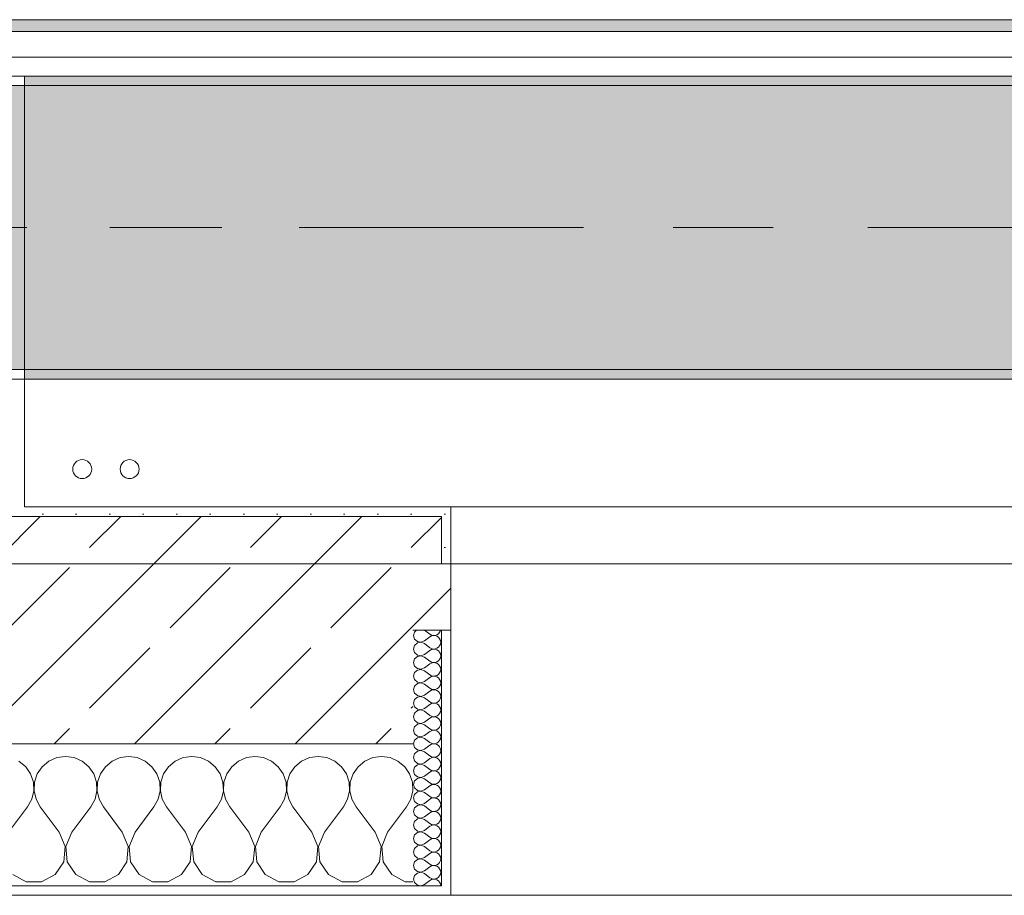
# Model space of a CAD drawing. Header units: metres. Extents: x -3.6 to 84.5, y -11 to 16.8.
# Tile 85 of 256: x 22.3 to 23.3, y -0.2 to 0.8. Entities that reach past the tile are written whole.
import ezdxf

# ---------------------------------------------------------------- set-up
doc = ezdxf.new("R2010")
doc.units = ezdxf.units.M
doc.header["$MEASUREMENT"] = 0
doc.linetypes.add('Achse', pattern=[0.2, 0.1, -0.05, 0, -0.05])
doc.linetypes.add('Strichlinie doppelt', pattern=[0.546806, 0.264583, -0.105833, 0.070556, -0.105833])
for name, color, linetype in [('451 - Universal.Achsen Raster', 7, 'Continuous'), ('604 - Struktur.Wand Aussen', 7, 'Continuous'), ('607 - Struktur.Stütze', 7, 'Continuous'), ('608 - Struktur.Träger', 7, 'Continuous'), ('653 - Abdeckung.TB Verkofferung', 7, 'Continuous'), ('801 - HKLSE.Heizung_ Klima_ Lüftung', 7, 'Continuous')]:
    doc.layers.add(name, color=color, linetype=linetype)
pattern_1 = [(45, (0, 0), (-0.01767767, 0.01767767), [0, -0.025])]
pattern_2 = [(0, (0, 0), (0, 0.08660254), [0, -0.05]), (0, (0.025, 0.0433), (0, 0.08660254), [0, -0.05])]
pattern_3 = [(45, (0, 0), (-0.08485281, 0.08485281), []), (45, (-0.04243, 0.04243), (-0.08485281, 0.08485281), [0.09, -0.03])]

# ---------------------------------------------------------------- blocks, each defined once
blk = doc.blocks.new('*X91')
at = {"layer": '604 - Struktur.Wand Aussen', "color": 7, "linetype": 'Continuous', "lineweight": 5}
for p, q in [((22.3242, -0.0096), (22.3158, -0.0133)), ((22.3333, -0.0083), (22.3242, -0.0096)), ((22.3424, -0.0096), (22.3333, -0.0083)), ((22.3509, -0.0133), (22.3424, -0.0096)), ((22.3909, -0.0096), (22.3825, -0.0133)), ((22.4, -0.0083), (22.3909, -0.0096)), ((22.4091, -0.0096), (22.4, -0.0083)), ((22.4175, -0.0133), (22.4091, -0.0096)), ((22.4576, -0.0096), (22.4491, -0.0133)), ((22.4667, -0.0083), (22.4576, -0.0096)), ((22.4758, -0.0096), (22.4667, -0.0083)), ((22.4842, -0.0133), (22.4758, -0.0096)), ((22.5242, -0.0096), (22.5158, -0.0133)), ((22.5333, -0.0083), (22.5242, -0.0096)), ((22.5424, -0.0096), (22.5333, -0.0083)), ((22.5509, -0.0133), (22.5424, -0.0096)), ((22.5909, -0.0096), (22.5825, -0.0133)), ((22.6, -0.0083), (22.5909, -0.0096)), ((22.6091, -0.0096), (22.6, -0.0083)), ((22.6175, -0.0133), (22.6091, -0.0096)), ((22.6576, -0.0096), (22.6491, -0.0133)), ((22.6667, -0.0083), (22.6576, -0.0096)), ((22.6758, -0.0096), (22.6667, -0.0083)), ((22.6842, -0.0133), (22.6758, -0.0096)), ((22.2913, -0.0192), (22.2842, -0.0133)), ((22.2965, -0.0268), (22.2913, -0.0192)), ((22.3087, -0.0192), (22.3035, -0.0268)), ((22.3158, -0.0133), (22.3087, -0.0192)), ((22.3579, -0.0192), (22.3509, -0.0133)), ((22.3631, -0.0268), (22.3579, -0.0192)), ((22.3754, -0.0192), (22.3702, -0.0268)), ((22.3825, -0.0133), (22.3754, -0.0192)), ((22.4246, -0.0192), (22.4175, -0.0133)), ((22.4298, -0.0268), (22.4246, -0.0192)), ((22.4421, -0.0192), (22.4369, -0.0268)), ((22.4491, -0.0133), (22.4421, -0.0192)), ((22.4913, -0.0192), (22.4842, -0.0133)), ((22.4965, -0.0268), (22.4913, -0.0192)), ((22.5087, -0.0192), (22.5035, -0.0268)), ((22.5158, -0.0133), (22.5087, -0.0192)), ((22.5579, -0.0192), (22.5509, -0.0133)), ((22.5631, -0.0268), (22.5579, -0.0192)), ((22.5754, -0.0192), (22.5702, -0.0268)), ((22.5825, -0.0133), (22.5754, -0.0192)), ((22.6246, -0.0192), (22.6175, -0.0133)), ((22.6298, -0.0268), (22.6246, -0.0192)), ((22.6421, -0.0192), (22.6369, -0.0268)), ((22.6491, -0.0133), (22.6421, -0.0192)), ((22.6913, -0.0192), (22.6842, -0.0133)), ((22.6965, -0.0268), (22.6913, -0.0192)), ((22.2994, -0.0355), (22.2965, -0.0268)), ((22.3035, -0.0268), (22.3006, -0.0355)), ((22.3661, -0.0355), (22.3631, -0.0268)), ((22.3702, -0.0268), (22.3672, -0.0355)), ((22.4328, -0.0355), (22.4298, -0.0268)), ((22.4369, -0.0268), (22.4339, -0.0355)), ((22.4994, -0.0355), (22.4965, -0.0268)), ((22.5035, -0.0268), (22.5006, -0.0355)), ((22.5661, -0.0355), (22.5631, -0.0268)), ((22.5702, -0.0268), (22.5672, -0.0355)), ((22.6328, -0.0355), (22.6298, -0.0268)), ((22.6369, -0.0268), (22.6339, -0.0355)), ((22.6994, -0.0355), (22.6965, -0.0268)), ((22.2999, -0.0447), (22.2994, -0.0355)), ((22.3006, -0.0355), (22.3001, -0.0447)), ((22.3665, -0.0447), (22.3661, -0.0355)), ((22.3672, -0.0355), (22.3668, -0.0447)), ((22.4332, -0.0447), (22.4328, -0.0355)), ((22.4339, -0.0355), (22.4335, -0.0447)), ((22.4999, -0.0447), (22.4994, -0.0355)), ((22.5006, -0.0355), (22.5001, -0.0447)), ((22.5665, -0.0447), (22.5661, -0.0355)), ((22.5672, -0.0355), (22.5668, -0.0447)), ((22.6332, -0.0447), (22.6328, -0.0355)), ((22.6339, -0.0355), (22.6335, -0.0447)), ((22.6999, -0.0447), (22.6994, -0.0355)), ((22.2978, -0.0536), (22.2999, -0.0447)), ((22.3001, -0.0447), (22.3022, -0.0536)), ((22.3645, -0.0536), (22.3665, -0.0447)), ((22.3668, -0.0447), (22.3689, -0.0536)), ((22.4311, -0.0536), (22.4332, -0.0447)), ((22.4335, -0.0447), (22.4355, -0.0536)), ((22.4978, -0.0536), (22.4999, -0.0447)), ((22.5001, -0.0447), (22.5022, -0.0536)), ((22.5645, -0.0536), (22.5665, -0.0447)), ((22.5668, -0.0447), (22.5689, -0.0536)), ((22.6311, -0.0536), (22.6332, -0.0447)), ((22.6335, -0.0447), (22.6355, -0.0536)), ((22.6978, -0.0536), (22.6999, -0.0447)), ((22.2733, -0.0883), (22.2933, -0.0617)), ((22.2933, -0.0617), (22.2978, -0.0536)), ((22.3022, -0.0536), (22.3067, -0.0617)), ((22.3267, -0.0883), (22.3067, -0.0617)), ((22.34, -0.0883), (22.36, -0.0617)), ((22.36, -0.0617), (22.3645, -0.0536)), ((22.3689, -0.0536), (22.3733, -0.0617)), ((22.3933, -0.0883), (22.3733, -0.0617)), ((22.4067, -0.0883), (22.4267, -0.0617)), ((22.4267, -0.0617), (22.4311, -0.0536)), ((22.4355, -0.0536), (22.44, -0.0617)), ((22.46, -0.0883), (22.44, -0.0617)), ((22.4733, -0.0883), (22.4933, -0.0617)), ((22.4933, -0.0617), (22.4978, -0.0536)), ((22.5022, -0.0536), (22.5067, -0.0617)), ((22.5267, -0.0883), (22.5067, -0.0617)), ((22.54, -0.0883), (22.56, -0.0617)), ((22.56, -0.0617), (22.5645, -0.0536)), ((22.5689, -0.0536), (22.5733, -0.0617)), ((22.5933, -0.0883), (22.5733, -0.0617)), ((22.6067, -0.0883), (22.6267, -0.0617)), ((22.6267, -0.0617), (22.6311, -0.0536)), ((22.6355, -0.0536), (22.64, -0.0617)), ((22.66, -0.0883), (22.64, -0.0617)), ((22.6733, -0.0883), (22.6933, -0.0617)), ((22.6933, -0.0617), (22.6978, -0.0536)), ((22.333, -0.1033), (22.3267, -0.0883)), ((22.34, -0.0883), (22.3337, -0.1033)), ((22.3996, -0.1033), (22.3933, -0.0883)), ((22.4067, -0.0883), (22.4004, -0.1033)), ((22.4663, -0.1033), (22.46, -0.0883)), ((22.4733, -0.0883), (22.467, -0.1033)), ((22.533, -0.1033), (22.5267, -0.0883)), ((22.54, -0.0883), (22.5337, -0.1033)), ((22.5996, -0.1033), (22.5933, -0.0883)), ((22.6067, -0.0883), (22.6004, -0.1033)), ((22.6663, -0.1033), (22.66, -0.0883)), ((22.6733, -0.0883), (22.667, -0.1033)), ((22.3314, -0.1195), (22.333, -0.1033)), ((22.3337, -0.1033), (22.3352, -0.1195)), ((22.3981, -0.1195), (22.3996, -0.1033)), ((22.4004, -0.1033), (22.4019, -0.1195)), ((22.4648, -0.1195), (22.4663, -0.1033)), ((22.467, -0.1033), (22.4686, -0.1195)), ((22.5314, -0.1195), (22.533, -0.1033)), ((22.5337, -0.1033), (22.5352, -0.1195)), ((22.5981, -0.1195), (22.5996, -0.1033)), ((22.6004, -0.1033), (22.6019, -0.1195)), ((22.6648, -0.1195), (22.6663, -0.1033)), ((22.667, -0.1033), (22.6686, -0.1195)), ((22.3224, -0.133), (22.3314, -0.1195)), ((22.3352, -0.1195), (22.3442, -0.133)), ((22.3891, -0.133), (22.3981, -0.1195)), ((22.4019, -0.1195), (22.4109, -0.133)), ((22.4558, -0.133), (22.4648, -0.1195)), ((22.4686, -0.1195), (22.4776, -0.133)), ((22.5224, -0.133), (22.5314, -0.1195)), ((22.5352, -0.1195), (22.5442, -0.133)), ((22.5891, -0.133), (22.5981, -0.1195)), ((22.6019, -0.1195), (22.6109, -0.133)), ((22.6558, -0.133), (22.6648, -0.1195)), ((22.6686, -0.1195), (22.6776, -0.133)), ((22.2776, -0.133), (22.2919, -0.1407)), ((22.3081, -0.1407), (22.3224, -0.133)), ((22.3442, -0.133), (22.3585, -0.1407)), ((22.3748, -0.1407), (22.3891, -0.133)), ((22.4109, -0.133), (22.4252, -0.1407)), ((22.4415, -0.1407), (22.4558, -0.133)), ((22.4776, -0.133), (22.4919, -0.1407)), ((22.5081, -0.1407), (22.5224, -0.133)), ((22.5442, -0.133), (22.5585, -0.1407)), ((22.5748, -0.1407), (22.5891, -0.133)), ((22.6109, -0.133), (22.6252, -0.1407)), ((22.6415, -0.1407), (22.6558, -0.133)), ((22.6776, -0.133), (22.6919, -0.1407)), ((22.2919, -0.1407), (22.3081, -0.1407)), ((22.3585, -0.1407), (22.3748, -0.1407)), ((22.4252, -0.1407), (22.4415, -0.1407)), ((22.4919, -0.1407), (22.5081, -0.1407)), ((22.5585, -0.1407), (22.5748, -0.1407)), ((22.6252, -0.1407), (22.6415, -0.1407)), ((22.6919, -0.1407), (22.7, -0.1407))]:
    blk.add_line(p, q, dxfattribs=at)
blk = doc.blocks.new('*X109')
at = {"layer": '604 - Struktur.Wand Aussen', "color": 7, "linetype": 'Continuous', "lineweight": 5}
for p, q in [((22.7039, 0.125), (22.7018, 0.123)), ((22.7121, 0.125), (22.7179, 0.1207)), ((22.729, 0.1245), (22.7291, 0.125)), ((22.7018, 0.123), (22.7007, 0.1193)), ((22.7007, 0.1193), (22.7018, 0.1155)), ((22.7018, 0.1155), (22.7047, 0.1129)), ((22.7121, 0.1136), (22.7179, 0.1179)), ((22.7179, 0.1207), (22.7196, 0.1198)), ((22.7196, 0.1188), (22.7179, 0.1179)), ((22.7196, 0.1198), (22.7215, 0.1193)), ((22.7215, 0.1193), (22.7196, 0.1188)), ((22.7215, 0.1193), (22.7235, 0.1194)), ((22.7235, 0.1192), (22.7215, 0.1193)), ((22.7235, 0.1194), (22.7253, 0.12)), ((22.7253, 0.1185), (22.7235, 0.1192)), ((22.7253, 0.12), (22.727, 0.1212)), ((22.727, 0.1174), (22.7253, 0.1185)), ((22.727, 0.1212), (22.7282, 0.1227)), ((22.7282, 0.1159), (22.727, 0.1174)), ((22.7282, 0.1227), (22.729, 0.1245)), ((22.729, 0.1141), (22.7282, 0.1159)), ((22.7018, 0.1088), (22.7007, 0.105)), ((22.7007, 0.105), (22.7018, 0.1012)), ((22.7047, 0.1114), (22.7018, 0.1088)), ((22.7047, 0.1129), (22.7085, 0.1122)), ((22.7085, 0.1121), (22.7047, 0.1114)), ((22.7085, 0.1122), (22.7121, 0.1136)), ((22.7121, 0.1107), (22.7085, 0.1121)), ((22.7121, 0.1107), (22.7179, 0.1064)), ((22.7179, 0.1064), (22.7196, 0.1055)), ((22.7196, 0.1045), (22.7179, 0.1036)), ((22.7196, 0.1055), (22.7215, 0.105)), ((22.7215, 0.105), (22.7196, 0.1045)), ((22.7215, 0.105), (22.7235, 0.1051)), ((22.7235, 0.1049), (22.7215, 0.105)), ((22.7235, 0.1051), (22.7253, 0.1058)), ((22.7253, 0.1042), (22.7235, 0.1049)), ((22.7253, 0.1058), (22.727, 0.1069)), ((22.727, 0.1031), (22.7253, 0.1042)), ((22.727, 0.1069), (22.7282, 0.1084)), ((22.7282, 0.1084), (22.729, 0.1102)), ((22.7293, 0.1121), (22.729, 0.1141)), ((22.729, 0.1102), (22.7293, 0.1121)), ((22.7018, 0.0945), (22.7007, 0.0907)), ((22.7018, 0.1012), (22.7047, 0.0986)), ((22.7047, 0.0971), (22.7018, 0.0945)), ((22.7047, 0.0986), (22.7085, 0.0979)), ((22.7085, 0.0978), (22.7047, 0.0971)), ((22.7085, 0.0979), (22.7121, 0.0993)), ((22.7121, 0.0964), (22.7085, 0.0978)), ((22.7121, 0.0993), (22.7179, 0.1036)), ((22.7121, 0.0964), (22.7179, 0.0921)), ((22.7282, 0.1016), (22.727, 0.1031)), ((22.727, 0.0926), (22.7282, 0.0941)), ((22.729, 0.0998), (22.7282, 0.1016)), ((22.7282, 0.0941), (22.729, 0.0959)), ((22.7293, 0.0979), (22.729, 0.0998)), ((22.729, 0.0959), (22.7293, 0.0979)), ((22.7007, 0.0907), (22.7018, 0.087)), ((22.7018, 0.087), (22.7047, 0.0843)), ((22.7047, 0.0843), (22.7085, 0.0836)), ((22.7085, 0.0835), (22.7047, 0.0828)), ((22.7085, 0.0836), (22.7121, 0.085)), ((22.7121, 0.0821), (22.7085, 0.0835)), ((22.7121, 0.085), (22.7179, 0.0893)), ((22.7179, 0.0921), (22.7196, 0.0912)), ((22.7196, 0.0902), (22.7179, 0.0893)), ((22.7196, 0.0912), (22.7215, 0.0907)), ((22.7215, 0.0907), (22.7196, 0.0902)), ((22.7215, 0.0907), (22.7235, 0.0908)), ((22.7235, 0.0906), (22.7215, 0.0907)), ((22.7235, 0.0908), (22.7253, 0.0915)), ((22.7253, 0.09), (22.7235, 0.0906)), ((22.7253, 0.0915), (22.727, 0.0926)), ((22.727, 0.0888), (22.7253, 0.09)), ((22.7282, 0.0873), (22.727, 0.0888)), ((22.729, 0.0855), (22.7282, 0.0873)), ((22.7293, 0.0836), (22.729, 0.0855)), ((22.729, 0.0816), (22.7293, 0.0836)), ((22.7018, 0.0802), (22.7007, 0.0764)), ((22.7007, 0.0764), (22.7018, 0.0727)), ((22.7047, 0.0828), (22.7018, 0.0802)), ((22.7121, 0.0821), (22.7179, 0.0779)), ((22.7121, 0.0707), (22.7179, 0.075)), ((22.7179, 0.0779), (22.7196, 0.0769)), ((22.7196, 0.076), (22.7179, 0.075)), ((22.7196, 0.0769), (22.7215, 0.0765)), ((22.7215, 0.0764), (22.7196, 0.076)), ((22.7215, 0.0765), (22.7235, 0.0766)), ((22.7235, 0.0763), (22.7215, 0.0764)), ((22.7235, 0.0766), (22.7253, 0.0772)), ((22.7253, 0.0757), (22.7235, 0.0763)), ((22.7253, 0.0772), (22.727, 0.0783)), ((22.727, 0.0746), (22.7253, 0.0757)), ((22.727, 0.0783), (22.7282, 0.0798)), ((22.7282, 0.073), (22.727, 0.0746)), ((22.7282, 0.0798), (22.729, 0.0816)), ((22.729, 0.0712), (22.7282, 0.073)), ((22.7018, 0.0659), (22.7007, 0.0621)), ((22.7018, 0.0727), (22.7047, 0.07)), ((22.7047, 0.0685), (22.7018, 0.0659)), ((22.7047, 0.07), (22.7085, 0.0693)), ((22.7085, 0.0693), (22.7047, 0.0685)), ((22.7085, 0.0693), (22.7121, 0.0707)), ((22.7121, 0.0679), (22.7085, 0.0693)), ((22.7121, 0.0679), (22.7179, 0.0636)), ((22.7179, 0.0636), (22.7196, 0.0626)), ((22.7196, 0.0626), (22.7215, 0.0622)), ((22.7235, 0.0623), (22.7253, 0.0629)), ((22.7253, 0.0629), (22.727, 0.064)), ((22.727, 0.064), (22.7282, 0.0655)), ((22.7282, 0.0655), (22.729, 0.0673)), ((22.7293, 0.0693), (22.729, 0.0712)), ((22.729, 0.0673), (22.7293, 0.0693)), ((22.7007, 0.0621), (22.7018, 0.0584)), ((22.7018, 0.0584), (22.7047, 0.0558)), ((22.7047, 0.0542), (22.7018, 0.0516)), ((22.7047, 0.0558), (22.7085, 0.055)), ((22.7085, 0.055), (22.7047, 0.0542)), ((22.7085, 0.055), (22.7121, 0.0564)), ((22.7121, 0.0536), (22.7085, 0.055)), ((22.7121, 0.0564), (22.7179, 0.0607)), ((22.7121, 0.0536), (22.7179, 0.0493)), ((22.7196, 0.0617), (22.7179, 0.0607)), ((22.7215, 0.0621), (22.7196, 0.0617)), ((22.7215, 0.0622), (22.7235, 0.0623)), ((22.7235, 0.062), (22.7215, 0.0621)), ((22.7253, 0.0614), (22.7235, 0.062)), ((22.727, 0.0603), (22.7253, 0.0614)), ((22.7282, 0.0588), (22.727, 0.0603)), ((22.729, 0.057), (22.7282, 0.0588)), ((22.7282, 0.0512), (22.729, 0.053)), ((22.7293, 0.055), (22.729, 0.057)), ((22.729, 0.053), (22.7293, 0.055)), ((22.7018, 0.0516), (22.7007, 0.0479)), ((22.7007, 0.0479), (22.7018, 0.0441)), ((22.7018, 0.0441), (22.7047, 0.0415)), ((22.7085, 0.0407), (22.7121, 0.0421)), ((22.7121, 0.0421), (22.7179, 0.0464)), ((22.7179, 0.0493), (22.7196, 0.0483)), ((22.7196, 0.0474), (22.7179, 0.0464)), ((22.7196, 0.0483), (22.7215, 0.0479)), ((22.7215, 0.0478), (22.7196, 0.0474)), ((22.7215, 0.0479), (22.7235, 0.048)), ((22.7235, 0.0477), (22.7215, 0.0478)), ((22.7235, 0.048), (22.7253, 0.0486)), ((22.7253, 0.0471), (22.7235, 0.0477)), ((22.7253, 0.0486), (22.727, 0.0497)), ((22.727, 0.046), (22.7253, 0.0471)), ((22.727, 0.0497), (22.7282, 0.0512)), ((22.7282, 0.0445), (22.727, 0.046)), ((22.729, 0.0427), (22.7282, 0.0445)), ((22.7293, 0.0407), (22.729, 0.0427)), ((22.7018, 0.0373), (22.7007, 0.0336)), ((22.7007, 0.0336), (22.7018, 0.0298)), ((22.7047, 0.04), (22.7018, 0.0373)), ((22.7047, 0.0415), (22.7085, 0.0407)), ((22.7085, 0.0407), (22.7047, 0.04)), ((22.7121, 0.0393), (22.7085, 0.0407)), ((22.7121, 0.0393), (22.7179, 0.035)), ((22.7121, 0.0279), (22.7179, 0.0321)), ((22.7179, 0.035), (22.7196, 0.034)), ((22.7196, 0.0331), (22.7179, 0.0321)), ((22.7196, 0.034), (22.7215, 0.0336)), ((22.7215, 0.0335), (22.7196, 0.0331)), ((22.7215, 0.0336), (22.7235, 0.0337)), ((22.7235, 0.0334), (22.7215, 0.0335)), ((22.7235, 0.0337), (22.7253, 0.0343)), ((22.7253, 0.0328), (22.7235, 0.0334)), ((22.7253, 0.0343), (22.727, 0.0354)), ((22.727, 0.0317), (22.7253, 0.0328)), ((22.727, 0.0354), (22.7282, 0.037)), ((22.7282, 0.0302), (22.727, 0.0317)), ((22.7282, 0.037), (22.729, 0.0388)), ((22.729, 0.0388), (22.7293, 0.0407)), ((22.7018, 0.023), (22.7007, 0.0193)), ((22.7018, 0.0298), (22.7047, 0.0272)), ((22.7047, 0.0257), (22.7018, 0.023)), ((22.7047, 0.0272), (22.7085, 0.0265)), ((22.7085, 0.0264), (22.7047, 0.0257)), ((22.7085, 0.0265), (22.7121, 0.0279)), ((22.7121, 0.025), (22.7085, 0.0264)), ((22.7121, 0.025), (22.7179, 0.0207)), ((22.7253, 0.02), (22.727, 0.0212)), ((22.727, 0.0212), (22.7282, 0.0227)), ((22.729, 0.0284), (22.7282, 0.0302)), ((22.7282, 0.0227), (22.729, 0.0245)), ((22.7293, 0.0264), (22.729, 0.0284)), ((22.729, 0.0245), (22.7293, 0.0264)), ((22.7007, 0.0193), (22.7018, 0.0155)), ((22.7018, 0.0155), (22.7047, 0.0129)), ((22.7047, 0.0114), (22.7018, 0.0088)), ((22.7047, 0.0129), (22.7085, 0.0122)), ((22.7085, 0.0121), (22.7047, 0.0114)), ((22.7085, 0.0122), (22.7121, 0.0136)), ((22.7121, 0.0107), (22.7085, 0.0121)), ((22.7121, 0.0136), (22.7179, 0.0179)), ((22.7121, 0.0107), (22.7179, 0.0064)), ((22.7179, 0.0207), (22.7196, 0.0198)), ((22.7196, 0.0188), (22.7179, 0.0179)), ((22.7196, 0.0198), (22.7215, 0.0193)), ((22.7215, 0.0193), (22.7196, 0.0188)), ((22.7215, 0.0193), (22.7235, 0.0194)), ((22.7235, 0.0192), (22.7215, 0.0193)), ((22.7235, 0.0194), (22.7253, 0.02)), ((22.7253, 0.0185), (22.7235, 0.0192)), ((22.727, 0.0174), (22.7253, 0.0185)), ((22.7282, 0.0159), (22.727, 0.0174)), ((22.729, 0.0141), (22.7282, 0.0159)), ((22.7293, 0.0121), (22.729, 0.0141)), ((22.729, 0.0102), (22.7293, 0.0121)), ((22.7018, 0.0088), (22.7007, 0.005)), ((22.7007, 0.005), (22.7018, 0.0012)), ((22.7018, 0.0012), (22.7047, -0.0014)), ((22.7121, -0.0007), (22.7179, 0.0036)), ((22.7179, 0.0064), (22.7196, 0.0055)), ((22.7196, 0.0045), (22.7179, 0.0036)), ((22.7196, 0.0055), (22.7215, 0.005)), ((22.7215, 0.005), (22.7196, 0.0045)), ((22.7215, 0.005), (22.7235, 0.0051)), ((22.7235, 0.0049), (22.7215, 0.005)), ((22.7235, 0.0051), (22.7253, 0.0058)), ((22.7253, 0.0042), (22.7235, 0.0049)), ((22.7253, 0.0058), (22.727, 0.0069)), ((22.727, 0.0031), (22.7253, 0.0042)), ((22.727, 0.0069), (22.7282, 0.0084)), ((22.7282, 0.0016), (22.727, 0.0031)), ((22.7282, 0.0084), (22.729, 0.0102)), ((22.729, -0.0002), (22.7282, 0.0016)), ((22.7018, -0.0055), (22.7007, -0.0093)), ((22.7007, -0.0093), (22.7018, -0.013)), ((22.7047, -0.0029), (22.7018, -0.0055)), ((22.7047, -0.0014), (22.7085, -0.0021)), ((22.7085, -0.0022), (22.7047, -0.0029)), ((22.7085, -0.0021), (22.7121, -0.0007)), ((22.7121, -0.0036), (22.7085, -0.0022)), ((22.7121, -0.0036), (22.7179, -0.0079)), ((22.7179, -0.0079), (22.7196, -0.0088)), ((22.7196, -0.0098), (22.7179, -0.0107)), ((22.7196, -0.0088), (22.7215, -0.0093)), ((22.7215, -0.0093), (22.7196, -0.0098)), ((22.7215, -0.0093), (22.7235, -0.0092)), ((22.7235, -0.0094), (22.7215, -0.0093)), ((22.7235, -0.0092), (22.7253, -0.0085)), ((22.7253, -0.01), (22.7235, -0.0094)), ((22.7253, -0.0085), (22.727, -0.0074)), ((22.727, -0.0112), (22.7253, -0.01)), ((22.727, -0.0074), (22.7282, -0.0059)), ((22.7282, -0.0059), (22.729, -0.0041)), ((22.7293, -0.0021), (22.729, -0.0002)), ((22.729, -0.0041), (22.7293, -0.0021)), ((22.7018, -0.0198), (22.7007, -0.0236)), ((22.7018, -0.013), (22.7047, -0.0157)), ((22.7047, -0.0172), (22.7018, -0.0198)), ((22.7047, -0.0157), (22.7085, -0.0164)), ((22.7085, -0.0165), (22.7047, -0.0172)), ((22.7085, -0.0164), (22.7121, -0.015)), ((22.7121, -0.0179), (22.7085, -0.0165)), ((22.7121, -0.015), (22.7179, -0.0107)), ((22.7121, -0.0179), (22.7179, -0.0221)), ((22.7282, -0.0127), (22.727, -0.0112)), ((22.727, -0.0217), (22.7282, -0.0202)), ((22.729, -0.0145), (22.7282, -0.0127)), ((22.7282, -0.0202), (22.729, -0.0184)), ((22.7293, -0.0164), (22.729, -0.0145)), ((22.729, -0.0184), (22.7293, -0.0164)), ((22.7007, -0.0236), (22.7018, -0.0273)), ((22.7018, -0.0273), (22.7047, -0.03)), ((22.7047, -0.03), (22.7085, -0.0307)), ((22.7085, -0.0307), (22.7047, -0.0315)), ((22.7085, -0.0307), (22.7121, -0.0293)), ((22.7121, -0.0321), (22.7085, -0.0307)), ((22.7121, -0.0293), (22.7179, -0.025)), ((22.7179, -0.0221), (22.7196, -0.0231)), ((22.7196, -0.024), (22.7179, -0.025)), ((22.7196, -0.0231), (22.7215, -0.0235)), ((22.7215, -0.0236), (22.7196, -0.024)), ((22.7215, -0.0235), (22.7235, -0.0234)), ((22.7235, -0.0237), (22.7215, -0.0236)), ((22.7235, -0.0234), (22.7253, -0.0228)), ((22.7253, -0.0243), (22.7235, -0.0237)), ((22.7253, -0.0228), (22.727, -0.0217)), ((22.727, -0.0254), (22.7253, -0.0243)), ((22.7282, -0.027), (22.727, -0.0254)), ((22.729, -0.0288), (22.7282, -0.027)), ((22.7293, -0.0307), (22.729, -0.0288)), ((22.729, -0.0327), (22.7293, -0.0307)), ((22.7018, -0.0341), (22.7007, -0.0379)), ((22.7007, -0.0379), (22.7018, -0.0416)), ((22.7047, -0.0315), (22.7018, -0.0341)), ((22.7121, -0.0321), (22.7179, -0.0364)), ((22.7121, -0.0436), (22.7179, -0.0393)), ((22.7179, -0.0364), (22.7196, -0.0374)), ((22.7196, -0.0383), (22.7179, -0.0393)), ((22.7196, -0.0374), (22.7215, -0.0378)), ((22.7215, -0.0379), (22.7196, -0.0383)), ((22.7215, -0.0378), (22.7235, -0.0377)), ((22.7235, -0.038), (22.7215, -0.0379)), ((22.7235, -0.0377), (22.7253, -0.0371)), ((22.7253, -0.0386), (22.7235, -0.038)), ((22.7253, -0.0371), (22.727, -0.036)), ((22.727, -0.0397), (22.7253, -0.0386)), ((22.727, -0.036), (22.7282, -0.0345)), ((22.7282, -0.0412), (22.727, -0.0397)), ((22.7282, -0.0345), (22.729, -0.0327)), ((22.729, -0.043), (22.7282, -0.0412)), ((22.7018, -0.0484), (22.7007, -0.0521)), ((22.7018, -0.0416), (22.7047, -0.0442)), ((22.7047, -0.0458), (22.7018, -0.0484)), ((22.7047, -0.0442), (22.7085, -0.045)), ((22.7085, -0.045), (22.7047, -0.0458)), ((22.7085, -0.045), (22.7121, -0.0436)), ((22.7121, -0.0464), (22.7085, -0.045)), ((22.7121, -0.0464), (22.7179, -0.0507)), ((22.7179, -0.0507), (22.7196, -0.0517)), ((22.7196, -0.0517), (22.7215, -0.0521)), ((22.7235, -0.052), (22.7253, -0.0514)), ((22.7253, -0.0514), (22.727, -0.0503)), ((22.727, -0.0503), (22.7282, -0.0488)), ((22.7282, -0.0488), (22.729, -0.047)), ((22.7293, -0.045), (22.729, -0.043)), ((22.729, -0.047), (22.7293, -0.045)), ((22.7007, -0.0521), (22.7018, -0.0559)), ((22.7018, -0.0559), (22.7047, -0.0585)), ((22.7047, -0.06), (22.7018, -0.0627)), ((22.7047, -0.0585), (22.7085, -0.0593)), ((22.7085, -0.0593), (22.7047, -0.06)), ((22.7085, -0.0593), (22.7121, -0.0579)), ((22.7121, -0.0607), (22.7085, -0.0593)), ((22.7121, -0.0579), (22.7179, -0.0536)), ((22.7121, -0.0607), (22.7179, -0.065)), ((22.7196, -0.0526), (22.7179, -0.0536)), ((22.7215, -0.0522), (22.7196, -0.0526)), ((22.7215, -0.0521), (22.7235, -0.052)), ((22.7235, -0.0523), (22.7215, -0.0522)), ((22.7253, -0.0529), (22.7235, -0.0523)), ((22.727, -0.054), (22.7253, -0.0529)), ((22.7282, -0.0555), (22.727, -0.054)), ((22.729, -0.0573), (22.7282, -0.0555)), ((22.7282, -0.063), (22.729, -0.0612)), ((22.7293, -0.0593), (22.729, -0.0573)), ((22.729, -0.0612), (22.7293, -0.0593)), ((22.7018, -0.0627), (22.7007, -0.0664)), ((22.7007, -0.0664), (22.7018, -0.0702)), ((22.7018, -0.0702), (22.7047, -0.0728)), ((22.7085, -0.0735), (22.7121, -0.0721)), ((22.7121, -0.0721), (22.7179, -0.0679)), ((22.7179, -0.065), (22.7196, -0.066)), ((22.7196, -0.0669), (22.7179, -0.0679)), ((22.7196, -0.066), (22.7215, -0.0664)), ((22.7215, -0.0665), (22.7196, -0.0669)), ((22.7215, -0.0664), (22.7235, -0.0663)), ((22.7235, -0.0666), (22.7215, -0.0665)), ((22.7235, -0.0663), (22.7253, -0.0657)), ((22.7253, -0.0672), (22.7235, -0.0666)), ((22.7253, -0.0657), (22.727, -0.0646)), ((22.727, -0.0683), (22.7253, -0.0672)), ((22.727, -0.0646), (22.7282, -0.063)), ((22.7282, -0.0698), (22.727, -0.0683)), ((22.729, -0.0716), (22.7282, -0.0698)), ((22.7293, -0.0736), (22.729, -0.0716)), ((22.7018, -0.077), (22.7007, -0.0807)), ((22.7007, -0.0807), (22.7018, -0.0845)), ((22.7047, -0.0743), (22.7018, -0.077)), ((22.7047, -0.0728), (22.7085, -0.0735)), ((22.7085, -0.0736), (22.7047, -0.0743)), ((22.7121, -0.075), (22.7085, -0.0736)), ((22.7121, -0.075), (22.7179, -0.0793)), ((22.7121, -0.0864), (22.7179, -0.0821)), ((22.7179, -0.0793), (22.7196, -0.0802)), ((22.7196, -0.0812), (22.7179, -0.0821)), ((22.7196, -0.0802), (22.7215, -0.0807)), ((22.7215, -0.0807), (22.7196, -0.0812)), ((22.7215, -0.0807), (22.7235, -0.0806)), ((22.7235, -0.0808), (22.7215, -0.0807)), ((22.7235, -0.0806), (22.7253, -0.08)), ((22.7253, -0.0815), (22.7235, -0.0808)), ((22.7253, -0.08), (22.727, -0.0788)), ((22.727, -0.0826), (22.7253, -0.0815)), ((22.727, -0.0788), (22.7282, -0.0773)), ((22.7282, -0.0841), (22.727, -0.0826)), ((22.7282, -0.0773), (22.729, -0.0755)), ((22.729, -0.0755), (22.7293, -0.0736)), ((22.7018, -0.0912), (22.7007, -0.095)), ((22.7018, -0.0845), (22.7047, -0.0871)), ((22.7047, -0.0886), (22.7018, -0.0912)), ((22.7047, -0.0871), (22.7085, -0.0878)), ((22.7085, -0.0879), (22.7047, -0.0886)), ((22.7085, -0.0878), (22.7121, -0.0864)), ((22.7121, -0.0893), (22.7085, -0.0879)), ((22.7121, -0.0893), (22.7179, -0.0936)), ((22.7253, -0.0942), (22.727, -0.0931)), ((22.727, -0.0931), (22.7282, -0.0916)), ((22.729, -0.0859), (22.7282, -0.0841)), ((22.7282, -0.0916), (22.729, -0.0898)), ((22.7293, -0.0879), (22.729, -0.0859)), ((22.729, -0.0898), (22.7293, -0.0879)), ((22.7007, -0.095), (22.7018, -0.0988)), ((22.7018, -0.0988), (22.7047, -0.1014)), ((22.7047, -0.1029), (22.7018, -0.1055)), ((22.7047, -0.1014), (22.7085, -0.1021)), ((22.7085, -0.1022), (22.7047, -0.1029)), ((22.7085, -0.1021), (22.7121, -0.1007)), ((22.7121, -0.1036), (22.7085, -0.1022)), ((22.7121, -0.1007), (22.7179, -0.0964)), ((22.7121, -0.1036), (22.7179, -0.1079)), ((22.7179, -0.0936), (22.7196, -0.0945)), ((22.7196, -0.0955), (22.7179, -0.0964)), ((22.7196, -0.0945), (22.7215, -0.095)), ((22.7215, -0.095), (22.7196, -0.0955)), ((22.7215, -0.095), (22.7235, -0.0949)), ((22.7235, -0.0951), (22.7215, -0.095)), ((22.7235, -0.0949), (22.7253, -0.0942)), ((22.7253, -0.0958), (22.7235, -0.0951)), ((22.727, -0.0969), (22.7253, -0.0958)), ((22.7282, -0.0984), (22.727, -0.0969)), ((22.729, -0.1002), (22.7282, -0.0984)), ((22.7293, -0.1021), (22.729, -0.1002)), ((22.729, -0.1041), (22.7293, -0.1021)), ((22.7018, -0.1055), (22.7007, -0.1093)), ((22.7007, -0.1093), (22.7018, -0.113)), ((22.7018, -0.113), (22.7047, -0.1157)), ((22.7121, -0.115), (22.7179, -0.1107)), ((22.7179, -0.1079), (22.7196, -0.1088)), ((22.7196, -0.1098), (22.7179, -0.1107)), ((22.7196, -0.1088), (22.7215, -0.1093)), ((22.7215, -0.1093), (22.7196, -0.1098)), ((22.7215, -0.1093), (22.7235, -0.1092)), ((22.7235, -0.1094), (22.7215, -0.1093)), ((22.7235, -0.1092), (22.7253, -0.1085)), ((22.7253, -0.11), (22.7235, -0.1094)), ((22.7253, -0.1085), (22.727, -0.1074)), ((22.727, -0.1112), (22.7253, -0.11)), ((22.727, -0.1074), (22.7282, -0.1059)), ((22.7282, -0.1127), (22.727, -0.1112)), ((22.7282, -0.1059), (22.729, -0.1041)), ((22.729, -0.1145), (22.7282, -0.1127)), ((22.7018, -0.1198), (22.7007, -0.1236)), ((22.7007, -0.1236), (22.7018, -0.1273)), ((22.7047, -0.1172), (22.7018, -0.1198)), ((22.7047, -0.1157), (22.7085, -0.1164)), ((22.7085, -0.1165), (22.7047, -0.1172)), ((22.7085, -0.1164), (22.7121, -0.115)), ((22.7121, -0.1179), (22.7085, -0.1165)), ((22.7121, -0.1179), (22.7179, -0.1221)), ((22.7179, -0.1221), (22.7196, -0.1231)), ((22.7196, -0.124), (22.7179, -0.125)), ((22.7196, -0.1231), (22.7215, -0.1235)), ((22.7215, -0.1236), (22.7196, -0.124)), ((22.7215, -0.1235), (22.7235, -0.1234)), ((22.7235, -0.1237), (22.7215, -0.1236)), ((22.7235, -0.1234), (22.7253, -0.1228)), ((22.7253, -0.1243), (22.7235, -0.1237)), ((22.7253, -0.1228), (22.727, -0.1217)), ((22.727, -0.1254), (22.7253, -0.1243)), ((22.727, -0.1217), (22.7282, -0.1202)), ((22.7282, -0.1202), (22.729, -0.1184)), ((22.7293, -0.1164), (22.729, -0.1145)), ((22.729, -0.1184), (22.7293, -0.1164)), ((22.7018, -0.1341), (22.7007, -0.1379)), ((22.7018, -0.1273), (22.7047, -0.13)), ((22.7047, -0.1315), (22.7018, -0.1341)), ((22.7047, -0.13), (22.7085, -0.1307)), ((22.7085, -0.1307), (22.7047, -0.1315)), ((22.7085, -0.1307), (22.7121, -0.1293)), ((22.7121, -0.1321), (22.7085, -0.1307)), ((22.7121, -0.1293), (22.7179, -0.125)), ((22.7121, -0.1321), (22.7179, -0.1364)), ((22.7282, -0.127), (22.727, -0.1254)), ((22.727, -0.136), (22.7282, -0.1345)), ((22.729, -0.1288), (22.7282, -0.127)), ((22.7282, -0.1345), (22.729, -0.1327)), ((22.7293, -0.1307), (22.729, -0.1288)), ((22.729, -0.1327), (22.7293, -0.1307)), ((22.7007, -0.1379), (22.7018, -0.1416)), ((22.7018, -0.1416), (22.7047, -0.1442)), ((22.7047, -0.1442), (22.7085, -0.145)), ((22.7085, -0.145), (22.7121, -0.1436)), ((22.7121, -0.1436), (22.7179, -0.1393)), ((22.7179, -0.1364), (22.7196, -0.1374)), ((22.7196, -0.1383), (22.7179, -0.1393)), ((22.7196, -0.1374), (22.7215, -0.1378)), ((22.7215, -0.1379), (22.7196, -0.1383)), ((22.7215, -0.1378), (22.7235, -0.1377)), ((22.7235, -0.138), (22.7215, -0.1379)), ((22.7235, -0.1377), (22.7253, -0.1371)), ((22.7253, -0.1386), (22.7235, -0.138)), ((22.7253, -0.1371), (22.727, -0.136)), ((22.727, -0.1397), (22.7253, -0.1386)), ((22.7282, -0.1412), (22.727, -0.1397)), ((22.729, -0.143), (22.7282, -0.1412)), ((22.7293, -0.145), (22.729, -0.143))]:
    blk.add_line(p, q, dxfattribs=at)

msp = doc.modelspace()

# ---------------------------------------------------------------- hatches: boundary and pattern name
at = {"layer": '604 - Struktur.Wand Aussen', "linetype": 'Continuous', "lineweight": 0, "true_color": 0x000000}
h = msp.add_hatch(dxfattribs=at)
h.set_pattern_fill('Gips_0001', color=18, style=0, pattern_type=2)
h.set_pattern_definition(pattern_1)
h.paths.add_polyline_path([(22.29, 0.255), (22.29, 0.245), (22.73, 0.245), (22.73, 0.255)])
h = msp.add_hatch(dxfattribs=at)
h.set_pattern_fill('Gips_0001', color=18, style=0, pattern_type=2)
h.set_pattern_definition(pattern_1)
h.paths.add_polyline_path([(22.73, 0.255), (22.73, 0.195), (22.74, 0.195), (22.74, 0.255)])
h = msp.add_hatch(dxfattribs=at)
h.set_pattern_fill('Beton__Stahlbeton_0001', color=18, style=0, pattern_type=2)
h.set_pattern_definition(pattern_3)
h.paths.add_polyline_path([(21.52, 0.125), (21.53, 0.125), (21.56, 0.125), (21.56, 0.005), (22.7, 0.005), (22.7, 0.125), (22.73, 0.125), (22.74, 0.125), (22.74, 0.195), (22.73, 0.195), (22.73, 0.245), (21.53, 0.245), (21.53, 0.195), (21.52, 0.195)])
h = msp.add_hatch(dxfattribs=at)
h.set_pattern_fill('Verputz_0001', color=18, style=0, pattern_type=2)
h.set_pattern_definition(pattern_2)
h.paths.add_polyline_path([(22.73, -0.155), (22.74, -0.155), (22.74, 0.125), (22.73, 0.125)])
h = msp.add_hatch(dxfattribs=at)
h.set_pattern_fill('Verputz_0001', color=18, style=0, pattern_type=2)
h.set_pattern_definition(pattern_2)
h.paths.add_polyline_path([(21.53, -0.155), (22.73, -0.155), (22.73, -0.145), (21.53, -0.145)])
at = {"layer": '607 - Struktur.Stütze', "linetype": 'Continuous', "lineweight": 0, "true_color": 0x000000}
h = msp.add_hatch(dxfattribs=at)
h.set_pattern_fill('Gips_0001', color=18, style=0, pattern_type=2)
h.set_pattern_definition(pattern_1)
h.paths.add_polyline_path([(21.97, 0.71), (21.97, 0.255), (21.98, 0.255), (21.98, 0.7), (22.28, 0.7), (22.28, 0.255), (22.29, 0.255), (22.29, 0.71)])
h = msp.add_hatch(dxfattribs=at)
h.set_pattern_fill('Gips_0001', color=18, style=0, pattern_type=2)
h.set_pattern_definition(pattern_1)
h.paths.add_polyline_path([(21.97, 0.255), (21.97, 0.245), (22.29, 0.245), (22.29, 0.255), (22.28, 0.255), (22.28, 0.25), (21.98, 0.25), (21.98, 0.255)])
at = {"layer": '608 - Struktur.Träger', "linetype": 'Continuous', "lineweight": 0, "true_color": 0x000000}
h = msp.add_hatch(dxfattribs=at)
h.set_pattern_fill('Gips_0001', color=18, style=0, pattern_type=2)
h.set_pattern_definition(pattern_1)
h.paths.add_polyline_path([(22.29, 0.7), (25.57, 0.7), (25.57, 0.71), (22.29, 0.71)])
h = msp.add_hatch(dxfattribs=at)
h.set_pattern_fill('Beton__Stahlbeton_0001', color=18, style=0, pattern_type=2)
h.set_pattern_definition(pattern_3)
h.paths.add_polyline_path([(0.69, 0.7), (0.38, 0.7), (0.38, 0.4), (0.69, 0.4), (3.97, 0.4), (4.29, 0.4), (7.57, 0.4), (7.89, 0.4), (11.17, 0.4), (11.49, 0.4), (14.77, 0.4), (15.09, 0.4), (18.37, 0.4), (18.69, 0.4), (21.97, 0.4), (22.29, 0.4), (25.57, 0.4), (25.89, 0.4), (29.17, 0.4), (29.49, 0.4), (32.77, 0.4), (33.09, 0.4), (36.37, 0.4), (36.69, 0.4), (39.97, 0.4), (40.29, 0.4), (43.57, 0.4), (43.89, 0.4), (47.17, 0.4), (47.49, 0.4), (50.77, 0.4), (51.09, 0.4), (51.8, 0.4), (51.97, 0.4), (54.37, 0.4), (54.69, 0.4), (57.97, 0.4), (58.29, 0.4), (61.57, 0.4), (61.88, 0.4), (61.88, 0.7), (61.57, 0.7), (58.29, 0.7), (57.97, 0.7), (54.69, 0.7), (54.37, 0.7), (51.97, 0.7), (51.8, 0.7), (51.09, 0.7), (50.77, 0.7), (47.49, 0.7), (47.17, 0.7), (43.89, 0.7), (43.57, 0.7), (40.29, 0.7), (39.935, 0.7), (36.69, 0.7), (36.37, 0.7), (33.09, 0.7), (32.77, 0.7), (29.49, 0.7), (29.17, 0.7), (25.89, 0.7), (25.57, 0.7), (22.29, 0.7), (21.97, 0.7), (18.69, 0.7), (18.37, 0.7), (15.09, 0.7), (14.77, 0.7), (11.49, 0.7), (11.17, 0.7), (7.89, 0.7), (7.57, 0.7), (4.29, 0.7), (3.97, 0.7)])
h = msp.add_hatch(dxfattribs=at)
h.set_pattern_fill('Gips_0001', color=18, style=0, pattern_type=2)
h.set_pattern_definition(pattern_1)
h.paths.add_polyline_path([(22.29, 0.39), (25.57, 0.39), (25.57, 0.4), (22.29, 0.4)])
at = {"layer": '653 - Abdeckung.TB Verkofferung', "linetype": 'Continuous', "lineweight": 0, "true_color": 0x000000}
h = msp.add_hatch(dxfattribs=at)
h.set_pattern_fill('Gips_0001', color=18, style=0, pattern_type=2)
h.set_pattern_definition(pattern_1)
h.paths.add_polyline_path([(18.61, 0.757), (36.46, 0.757), (36.46, 0.7695), (18.61, 0.7695)])

# ---------------------------------------------------------------- linework, layer by layer
at = {"layer": '451 - Universal.Achsen Raster', "color": 160, "linetype": 'Strichlinie doppelt', "lineweight": 9, "true_color": 0x3232ff}
msp.add_line((64.935, 0.55), (-3.175, 0.55), dxfattribs=at)
at = {"layer": '604 - Struktur.Wand Aussen', "color": 7, "linetype": 'Continuous', "lineweight": 5}
for p, q in [((22.73, 0.255), (22.74, 0.255)), ((22.74, 0.245), (22.74, 0.255)), ((22.74, 0.195), (22.74, 0.245)), ((22.73, 0.195), (22.74, 0.195)), ((22.7, 0.125), (22.73, 0.125)), ((22.73, 0.125), (22.73, -0.145)), ((22.73, 0.125), (22.74, 0.125)), ((22.73, -0.145), (22.73, 0.125)), ((22.74, 0.005), (22.74, 0.125)), ((22.74, -0.005), (22.74, 0.005)), ((22.74, -0.145), (22.74, -0.005)), ((21.56, -0.145), (22.7, -0.145)), ((22.7, -0.145), (22.73, -0.145)), ((22.74, -0.155), (22.74, -0.145)), ((22.73, -0.155), (22.74, -0.155))]:
    msp.add_line(p, q, dxfattribs=at)
at = {"layer": '604 - Struktur.Wand Aussen', "color": 7, "linetype": 'Continuous', "lineweight": 13}
for p, q in [((25.14, 0.255), (22.74, 0.255)), ((22.73, 0.245), (21.53, 0.245)), ((22.73, 0.245), (22.73, 0.195)), ((22.74, 0.125), (22.74, 0.195)), ((21.56, 0.005), (22.7, 0.005)), ((22.74, -0.155), (25.14, -0.155))]:
    msp.add_line(p, q, dxfattribs=at)
at = {"layer": '604 - Struktur.Wand Aussen', "color": 7, "linetype": 'Continuous', "lineweight": 5, "flags": 128}
for points in [[(22.73, 0.255), (22.29, 0.255)], [(21.53, -0.155), (22.73, -0.155)]]:
    msp.add_lwpolyline(points, dxfattribs=at)
at = {"layer": '607 - Struktur.Stütze', "color": 7, "linetype": 'Continuous', "lineweight": 5, "flags": 128}
msp.add_lwpolyline([(22.29, 0.255), (22.29, 0.71), (21.97, 0.71), (21.97, 0.255)], dxfattribs=at)
at = {"layer": '608 - Struktur.Träger', "color": 7, "linetype": 'Continuous', "lineweight": 13}
for p, q in [((0.38, 0.71), (61.88, 0.71)), ((22.29, 0.7), (21.97, 0.7)), ((25.57, 0.7), (22.29, 0.7)), ((0.38, 0.39), (61.88, 0.39))]:
    msp.add_line(p, q, dxfattribs=at)
at = {"layer": '608 - Struktur.Träger', "color": 7, "linetype": 'Continuous', "lineweight": 5}
for p, q in [((22.29, 0.71), (22.29, 0.7)), ((25.57, 0.71), (22.29, 0.71)), ((22.29, 0.4), (22.29, 0.39)), ((25.57, 0.39), (22.29, 0.39))]:
    msp.add_line(p, q, dxfattribs=at)
at = {"layer": '608 - Struktur.Träger', "color": 7, "linetype": 'Achse', "lineweight": 9}
msp.add_line((0.38, 0.55), (61.88, 0.55), dxfattribs=at)
at = {"layer": '608 - Struktur.Träger', "color": 7, "linetype": 'Continuous', "lineweight": 13, "flags": 128}
msp.add_lwpolyline([(54.69, 0.4), (54.37, 0.4), (51.97, 0.4), (51.8, 0.4), (51.09, 0.4), (50.77, 0.4), (47.49, 0.4), (47.17, 0.4), (43.89, 0.4), (43.57, 0.4), (40.29, 0.4), (39.97, 0.4), (36.69, 0.4), (36.37, 0.4), (33.09, 0.4), (32.77, 0.4), (29.49, 0.4), (29.17, 0.4), (25.89, 0.4), (25.57, 0.4), (22.29, 0.4), (21.97, 0.4), (18.69, 0.4), (18.37, 0.4)], dxfattribs=at)
at = {"layer": '653 - Abdeckung.TB Verkofferung', "color": 7, "linetype": 'Continuous', "lineweight": 9}
for p, q in [((18.61, 0.7695), (39.97, 0.7695)), ((18.61, 0.195), (39.97, 0.195))]:
    msp.add_line(p, q, dxfattribs=at)
at = {"layer": '653 - Abdeckung.TB Verkofferung', "color": 7, "linetype": 'Continuous', "lineweight": 5}
for p, q in [((36.46, 0.7695), (18.61, 0.7695)), ((36.46, 0.757), (18.61, 0.757)), ((36.46, 0.73), (18.61, 0.73)), ((36.46, 0.71), (18.61, 0.71))]:
    msp.add_line(p, q, dxfattribs=at)
at = {"layer": '801 - HKLSE.Heizung_ Klima_ Lüftung', "color": 7, "linetype": 'Continuous', "lineweight": 5}
for centre in [(22.351, 0.295), (22.401, 0.295)]:
    msp.add_circle(centre, 0.01, dxfattribs=at)

# ---------------------------------------------------------------- block references
at = {"layer": '604 - Struktur.Wand Aussen', "color": 7, "lineweight": 18}
for name in ['*X109', '*X91']:
    msp.add_blockref(name, (0, 0), dxfattribs=at)

doc.saveas('drawing.dxf')
